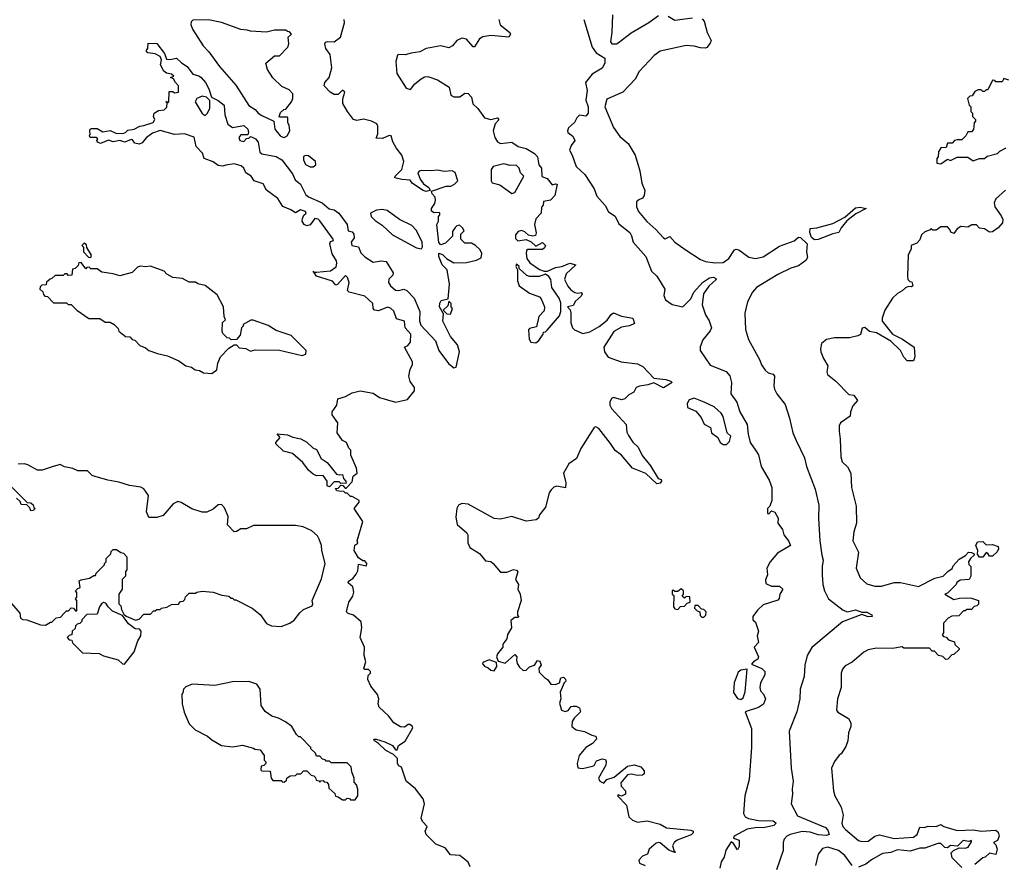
# Model space of a CAD drawing. Extents: x 2673034 to 2765626, y 830478 to 954748.
# Tile 25 of 126: x 2686645 to 2692748, y 883150 to 888384. Entities that reach past the tile are written whole.
import ezdxf

# ---------------------------------------------------------------- set-up
doc = ezdxf.new("R2010")
doc.units = 0

msp = doc.modelspace()

# ---------------------------------------------------------------- linework, layer by layer
at = {"layer": '0CON05XD'}
for points in [[(2690875, 888388.8), (2690887.5, 888375), (2690906.2, 888305), (2690930, 888255), (2690925, 888238), (2690905, 888212.5), (2690895, 888207.5), (2690865, 888208.8), (2690825, 888220), (2690775, 888223.3), (2690615, 888189.4), (2690576.8, 888163.2), (2690485, 888062.5), (2690460, 888015), (2690382.5, 887935), (2690285, 887892.5), (2690270.9, 887845), (2690325, 887716), (2690365, 887660), (2690416.8, 887616.8), (2690459.2, 887545), (2690487.9, 887447.9), (2690500.9, 887370.9), (2690519.2, 887325), (2690516, 887295), (2690505, 887277.5), (2690481.7, 887268.3), (2690467.5, 887255), (2690468.8, 887225), (2690480.8, 887195), (2690532.8, 887132.8), (2690587.1, 887085), (2690635, 887031.4), (2690645, 887026), (2690675, 887041.2), (2690705, 887006.2), (2690775.9, 886955.9), (2690865, 886898), (2690895, 886886), (2690955, 886876.7), (2691005, 886880), (2691041.2, 886905), (2691075, 886957.5), (2691085, 886962.5), (2691101.7, 886958.3)], [(2690318.8, 888415), (2690315.5, 888304.5), (2690306.2, 888246.2), (2690315, 888234.2), (2690344.3, 888234.3), (2690355, 888240), (2690435, 888302), (2690544.1, 888365.9), (2690605, 888411.2)], [(2690665, 888406.2), (2690705, 888381.2), (2690815, 888396.2)], [(2688285, 887653.3), (2688302.5, 887665), (2688320, 887695), (2688315, 887730), (2688306.7, 887745), (2688307.5, 887775), (2688305, 887780), (2688255, 887780), (2688252.5, 887785), (2688261.7, 887808.3), (2688281.7, 887828.3), (2688295, 887830), (2688330, 887875), (2688337.5, 887895), (2688337.5, 887925), (2688315, 887950), (2688270.7, 887970.7), (2688213.6, 888023.6), (2688180, 888075), (2688170, 888115), (2688225, 888160), (2688255, 888160), (2688307, 888213), (2688312.5, 888235), (2688310, 888275), (2688330, 888295), (2688318.3, 888308.3), (2688305, 888310), (2688295, 888320), (2688225, 888320), (2688175, 888307.5), (2688075, 888312.5), (2688055, 888320), (2688015, 888322.5), (2687895, 888366.7), (2687815, 888383.3), (2687718.3, 888381.7), (2687708.3, 888371.7), (2687706.7, 888355), (2687716.7, 888325), (2687781.2, 888221.2), (2687816.7, 888185), (2687883.8, 888095), (2687985, 887977.5), (2688065, 887852.5), (2688105, 887827.5), (2688124.1, 887804.1), (2688145, 887790), (2688220, 887755), (2688226.2, 887705), (2688260, 887665), (2688276.4, 887656.4), (2688285, 887653.3)], [(2689315, 886420), (2689266.7, 886515), (2689271.7, 886561.7), (2689247.5, 886605), (2689248.3, 886628.3), (2689257.5, 886645), (2689300, 886655), (2689310, 886745), (2689294, 886834), (2689264.4, 886865), (2689243.6, 886916.4), (2689243.6, 886936.4), (2689265, 886930), (2689290, 886905), (2689335, 886877.5), (2689415, 886880), (2689477, 886893), (2689505, 886907.5), (2689508.8, 886935), (2689498.3, 886958.3), (2689470, 886985), (2689445, 887000), (2689405, 887000), (2689380, 887025), (2689380, 887055), (2689400, 887075), (2689390, 887095), (2689371.7, 887111.7), (2689355, 887107.5), (2689343.6, 887096.4), (2689328.3, 887071.7), (2689328.3, 887041.7), (2689285, 887000), (2689255, 886990), (2689243, 887003), (2689230, 887115), (2689240, 887135), (2689240, 887165), (2689250, 887175), (2689250, 887185), (2689245, 887190), (2689215, 887187.5), (2689197.5, 887197.5), (2689196.7, 887215), (2689217.5, 887245), (2689222.5, 887265), (2689220, 887285), (2689202.5, 887305), (2689198.3, 887321.7), (2689288.3, 887351.7), (2689317, 887353), (2689340, 887365), (2689360, 887385), (2689345, 887437.5), (2689325, 887446.7), (2689275, 887443.3), (2689235, 887452.5), (2689195, 887446.7), (2689135, 887450), (2689120, 887445), (2689113.3, 887435), (2689126.2, 887395), (2689148, 887368), (2689180, 887345), (2689190, 887325), (2689165, 887320), (2689146.7, 887326.7), (2689080, 887370), (2689065, 887390), (2689013.9, 887393.9), (2688970, 887405), (2688972.5, 887415), (2689013.3, 887455), (2689026.2, 887505), (2689013.3, 887545), (2688979.3, 887589.3), (2688958.3, 887628.3), (2688947.5, 887665), (2688935, 887667.5), (2688893, 887647), (2688855, 887650), (2688864, 887676), (2688864.2, 887724.2), (2688858, 887738), (2688825.8, 887755.8), (2688775, 887768), (2688735, 887760), (2688715, 887766.2), (2688675.8, 887815), (2688648.8, 887865), (2688647, 887893), (2688660, 887935), (2688645, 887947.5), (2688618.8, 887921.2), (2688595, 887920.8), (2688570, 887935), (2688532.5, 887975), (2688536.7, 887995), (2688563.9, 888026.1), (2688580.6, 888085), (2688568.6, 888168.6), (2688543.1, 888205), (2688536, 888235), (2688541.2, 888245), (2688555, 888250), (2688593.3, 888246.7), (2688633.3, 888275), (2688658.8, 888365), (2688656.7, 888385)], [(2689613.9, 888386.1), (2689622.3, 888352.3), (2689683.3, 888305), (2689686.1, 888293.9), (2689677.5, 888275), (2689565, 888285.8), (2689515, 888278.8), (2689494, 888266), (2689465, 888216.7), (2689455, 888216.7), (2689415, 888263.8), (2689385, 888269.2), (2689354.2, 888255.8), (2689327, 888223), (2689305, 888210), (2689255, 888222.5), (2689165, 888206.2), (2689125, 888184), (2689072.3, 888177.7), (2689035, 888166.2), (2688995, 888168.8), (2688986.4, 888163.6), (2688976.2, 888125), (2688981.7, 888051.7), (2689039.5, 887959.5), (2689068.3, 887951.7), (2689094.1, 887985.9), (2689132.7, 888017.3), (2689155, 888030), (2689175, 888031.2), (2689235, 888011.2), (2689306.4, 887966.4), (2689316.4, 887916.4), (2689336, 887906)], [(2690141.2, 888385), (2690193.9, 888213.9), (2690218.7, 888178.7), (2690272.5, 888145), (2690272.5, 888115), (2690255, 888083.3), (2690194.1, 888045.9), (2690151.2, 887995), (2690162.5, 887945), (2690153.3, 887885), (2690169.2, 887845), (2690168.8, 887805), (2690155, 887786.7), (2690115, 887792.5), (2690097.5, 887775), (2690083, 887747), (2690047.5, 887715), (2690040, 887695), (2690042.5, 887685), (2690073, 887663), (2690086.7, 887635), (2690062.5, 887605), (2690052.5, 887575), (2690070, 887545), (2690093.8, 887475), (2690148.8, 887425), (2690205, 887336.7), (2690221.2, 887291.2), (2690273.1, 887233.1), (2690294.4, 887194.4), (2690335, 887166.7), (2690358.6, 887118.6), (2690426, 887065), (2690438, 887045), (2690446.7, 887005), (2690525.8, 886915.8), (2690561.2, 886825), (2690593.3, 886795), (2690620.7, 886750.7), (2690643.3, 886715), (2690636.7, 886675), (2690648.3, 886648.3), (2690688.3, 886618.3), (2690755, 886605.8), (2690805, 886654.4), (2690823.3, 886695), (2690877.1, 886755), (2690920, 886785), (2690945, 886788.5), (2690960.7, 886780.7), (2690962, 886775), (2690916.9, 886733.1), (2690883.2, 886685), (2690875, 886617.5), (2690896.1, 886556.1), (2690918.8, 886518.8), (2690932, 886475), (2690924.1, 886455.9), (2690879.3, 886400.7), (2690863.6, 886356.4), (2690863.3, 886335), (2690925, 886243.3), (2691023.9, 886203.9), (2691047.3, 886177.3), (2691057.5, 886135), (2691052.9, 886065), (2691089.2, 886015), (2691108.1, 885955), (2691154, 885875), (2691159.2, 885815), (2691173.3, 885765), (2691205, 885716.7), (2691225, 885687.5), (2691241.2, 885615), (2691291.2, 885531.2), (2691306, 885485), (2691306.2, 885403.8), (2691295, 885370), (2691280, 885355), (2691280, 885325), (2691288.3, 885321.7), (2691305, 885340), (2691325, 885332.5), (2691346.2, 885295), (2691344.1, 885264.1), (2691373.8, 885225), (2691382.3, 885192.3), (2691411.2, 885155), (2691422.5, 885125), (2691342.3, 885077.7), (2691297.5, 885025), (2691276.7, 884985), (2691280, 884945), (2691267, 884913), (2691270.7, 884890.7), (2691305, 884873.8), (2691355, 884873.3), (2691375.8, 884855.8), (2691356.7, 884823.3), (2691352, 884798), (2691343.6, 884786.4), (2691252.7, 884757.3), (2691217.5, 884725), (2691190, 884685), (2691190, 884665), (2691205, 884650), (2691223.3, 884595), (2691216.7, 884565), (2691223.3, 884525), (2691197.5, 884495), (2691223.3, 884435), (2691219.3, 884420.7), (2691192.5, 884405), (2691180, 884390), (2691245, 884364.2), (2691262.5, 884345), (2691264.2, 884325), (2691237.5, 884275), (2691232.5, 884245), (2691237.5, 884225), (2691255.3, 884205.3), (2691267.9, 884175), (2691255, 884142), (2691225, 884122.9), (2691142.5, 884095), (2691181.7, 883991.7), (2691181.2, 883875), (2691166.7, 883675), (2691138.8, 883575), (2691131.2, 883465), (2691141.2, 883445), (2691163.3, 883435), (2691225, 883421.5), (2691315, 883418.9), (2691334.3, 883405), (2691318.7, 883391.3), (2691255, 883375.4), (2691215, 883377.5), (2691155, 883368.5), (2691073.3, 883325), (2691070, 883315), (2691075, 883310), (2691105, 883300), (2691105, 883260), (2691095, 883240), (2691069.3, 883279.3), (2691055, 883290), (2691022.1, 883237.9), (2691012, 883195), (2690993.7, 883166.3), (2690984.2, 883125.8)], [(2689436.2, 883135), (2689424.2, 883164.2), (2689372.5, 883205), (2689315, 883208.5), (2689281.7, 883251.7), (2689225, 883275.8), (2689164.3, 883335), (2689158.8, 883355), (2689170, 883385), (2689142, 883415), (2689133, 883437), (2689154.2, 883525), (2689145.8, 883555), (2689097.8, 883617.8), (2689040, 883665), (2689011.7, 883751.7), (2688995, 883760), (2688986.7, 883775), (2688986.4, 883806.4), (2688961.2, 883831.2), (2688915, 883856), (2688869.4, 883899.4), (2688843.3, 883915), (2688840, 883925), (2688853.6, 883926.4), (2688908.8, 883908.8), (2688955.8, 883885.8), (2688975, 883860), (2688985, 883860), (2688993.6, 883886.4), (2689035, 883913.3), (2689082.5, 883995), (2689080, 884005), (2689063, 884017), (2689053, 884017), (2689029.3, 884000.7), (2689005, 884001.2), (2688965, 884027.5), (2688930.8, 884070.8), (2688873.8, 884125), (2688866.2, 884145), (2688870, 884175), (2688862.5, 884202.5), (2688822, 884255), (2688802.5, 884295), (2688805, 884320), (2688820, 884335), (2688820, 884345), (2688807, 884357), (2688785, 884357.5), (2688777.5, 884365), (2688790.8, 884405), (2688781.1, 884445), (2688782.2, 884495), (2688755.6, 884555), (2688765.7, 884615), (2688762, 884652), (2688715, 884694.2), (2688680, 884705), (2688670.8, 884715), (2688684.5, 884775), (2688708.9, 884811.1), (2688716.4, 884836.4), (2688709.2, 884869.2), (2688680, 884895), (2688683.8, 884905), (2688709.7, 884920.3), (2688731.4, 884948.6), (2688741.2, 884968.8), (2688745, 885010), (2688795, 885000), (2688797.5, 885015), (2688785, 885030), (2688771.7, 885031.7), (2688745, 885050), (2688718, 885095), (2688722.3, 885127.7), (2688740, 885140), (2688737.5, 885155), (2688772.5, 885275), (2688718, 885355), (2688750, 885395), (2688750, 885405), (2688705, 885430), (2688695, 885430), (2688675, 885450), (2688665, 885450), (2688655, 885460), (2688625, 885462.5), (2688610, 885465), (2688601.7, 885478.3), (2688618.3, 885481.7), (2688635, 885500), (2688648.3, 885498.3), (2688661.7, 885481.7), (2688668.3, 885481.7), (2688705, 885520), (2688711.2, 885555), (2688736.7, 885575), (2688732, 885605), (2688696.7, 885685), (2688697, 885717), (2688685, 885730), (2688670, 885765), (2688645, 885776.7), (2688613.6, 885825), (2688616.4, 885886.4), (2688581.2, 885935), (2688581.2, 885955), (2688611.2, 885995), (2688616.7, 886035), (2688665, 886048.8), (2688705, 886071.2), (2688755, 886083.3), (2688835, 886069.2), (2688875, 886042.5), (2688975, 886013.3), (2689049.1, 886030.9), (2689092.5, 886085), (2689091.2, 886105), (2689065, 886141.2), (2689056.2, 886175), (2689065, 886217.5), (2689079.2, 886245), (2689079.2, 886265), (2689030, 886355), (2689050, 886365), (2689066.7, 886385), (2689068.8, 886435), (2689033.3, 886475), (2689030, 886515), (2688980.7, 886530.7), (2688965, 886577.5), (2688942.5, 886597.5), (2688925, 886602), (2688869.3, 886580.7), (2688845, 886583.3), (2688836.2, 886595), (2688833.3, 886625), (2688785, 886670), (2688687.5, 886695), (2688677.5, 886705), (2688687.5, 886755), (2688677, 886787), (2688665, 886800), (2688615, 886742.5), (2688605, 886740), (2688583.8, 886763.8), (2688483.8, 886795), (2688463.8, 886826.2), (2688470, 886820), (2688485, 886820), (2688571.7, 886828.3), (2688606.4, 886853.6), (2688611.2, 886875), (2688609.5, 886889.5), (2688582.4, 886932.4), (2688566.7, 886995), (2688571.2, 887008.8), (2688590, 887015), (2688587.5, 887025), (2688505, 887137.5), (2688495, 887147.5), (2688475, 887152.5), (2688445, 887112.5), (2688425, 887107.5), (2688407.5, 887115), (2688396.7, 887135), (2688397, 887153), (2688406.4, 887173.6), (2688420, 887185), (2688416.1, 887196.1), (2688385, 887206.7), (2688355, 887187.5), (2688326, 887206), (2688275, 887226.2), (2688245.9, 887275.9), (2688175, 887327.5), (2688155, 887367.5), (2688097.5, 887385), (2688080, 887415), (2688046.1, 887436.1), (2688033.6, 887463.6), (2688018.3, 887478.3), (2687975, 887490), (2687922.5, 887482.5), (2687905, 887476.7), (2687875, 887480), (2687843.6, 887503.6), (2687787.5, 887525), (2687777.3, 887557.3), (2687738.3, 887598.3), (2687726.1, 887656.1), (2687666.4, 887676.4), (2687605, 887672), (2687515, 887697.5), (2687469.1, 887680.9), (2687428.1, 887651.9), (2687405, 887620.8), (2687385, 887611.9), (2687359.2, 887619.2), (2687345, 887640), (2687335, 887642.5), (2687295.8, 887624.2), (2687265, 887636), (2687225, 887627.5), (2687195, 887637.5), (2687145, 887616.7), (2687126.7, 887625), (2687123.6, 887636.4), (2687130, 887645), (2687120, 887655), (2687082.5, 887655), (2687077.5, 887665), (2687082.5, 887675), (2687080, 887695), (2687082.5, 887705), (2687090.9, 887709.1), (2687125, 887710), (2687159.3, 887689.3), (2687205, 887698), (2687240.8, 887680.8), (2687285, 887678.1), (2687301.2, 887685), (2687315, 887700), (2687355, 887706.7), (2687390, 887725), (2687415, 887727.5), (2687472.3, 887747.7), (2687483.3, 887765), (2687473.8, 887785), (2687477.5, 887805), (2687505, 887821.2), (2687540, 887825), (2687557, 887843), (2687560, 887870), (2687550, 887875), (2687555, 887880), (2687560, 887870), (2687570, 887875), (2687571.7, 887938.3), (2687595, 887940), (2687605, 887930), (2687630, 887935), (2687630, 887975), (2687610, 887995), (2687598.3, 888018.3), (2687580, 888025), (2687600, 888035), (2687586.7, 888046.7), (2687555, 888052.5), (2687537.5, 888065), (2687517.5, 888105), (2687523.3, 888135), (2687516.4, 888156.4), (2687485, 888173.3), (2687438.3, 888178.3), (2687430, 888185), (2687430, 888195), (2687440, 888205), (2687441.7, 888238.3), (2687495, 888237.5), (2687542.5, 888175), (2687555, 888140), (2687575, 888137.5), (2687617.5, 888145), (2687647, 888117), (2687683.3, 888095), (2687717.5, 888047.5), (2687755.4, 888035.4), (2687768.8, 888025), (2687796.7, 887995), (2687817.5, 887955), (2687833.3, 887903.3), (2687875, 887883.8), (2687912.5, 887855), (2687917.5, 887795), (2687936.1, 887736.1), (2687965, 887716.7), (2688035, 887727.8), (2688058.6, 887705), (2688062.5, 887685), (2688058.3, 887671.7), (2688015, 887670), (2688002.5, 887655), (2688010, 887635), (2688035, 887630), (2688051.7, 887648.3), (2688065, 887650), (2688075, 887660), (2688085, 887656.7), (2688106.2, 887645), (2688123.8, 887625), (2688134, 887564), (2688145, 887552.5), (2688235, 887535.7), (2688268.8, 887515), (2688335, 887430), (2688351.7, 887391.7), (2688386.2, 887365), (2688419.3, 887299.3), (2688435, 887286.7), (2688519.7, 887249.7), (2688563, 887213), (2688595, 887205.7), (2688622.9, 887185), (2688673.8, 887115), (2688680, 887075), (2688705, 887068.8), (2688716.9, 887055), (2688718.3, 887031.7), (2688698.8, 887005), (2688703.3, 886985), (2688745, 886976.2), (2688759.4, 886939.4), (2688784.5, 886914.5), (2688835, 886881.2), (2688885, 886890), (2688915.8, 886885), (2688960, 886815), (2688958.3, 886801.7), (2688933, 886777), (2688930, 886755), (2688943.8, 886735), (2688975, 886708.8), (2688995, 886706), (2689025, 886714.2), (2689045, 886705.8), (2689089.1, 886659.1), (2689124.2, 886575), (2689122.3, 886517.7), (2689131.1, 886491.1), (2689222, 886395), (2689242, 886335), (2689303, 886253), (2689335, 886226.7), (2689350, 886230), (2689371.2, 886325), (2689358.3, 886368.3), (2689315, 886420)], [(2692775, 888010), (2692745, 888020), (2692735, 888000), (2692695, 888000), (2692688.3, 888008.3), (2692675, 888010), (2692645, 887950), (2692635, 887950), (2692625, 887940), (2692615, 887940), (2692605, 887950), (2692585, 887950), (2692565, 887940), (2692548.3, 887911.7), (2692535, 887910), (2692520, 887895), (2692530, 887855), (2692540, 887845), (2692540, 887815), (2692550, 887805), (2692550, 887785), (2692570, 887765), (2692570, 887755), (2692560, 887745), (2692557, 887703), (2692545, 887690), (2692521.7, 887688.3), (2692510, 887665), (2692485, 887640), (2692455, 887640), (2692440, 887635), (2692425, 887620), (2692395, 887620), (2692388.3, 887591.7), (2692355, 887590), (2692340, 887565), (2692337.5, 887535), (2692330, 887525), (2692330, 887495), (2692355, 887490), (2692395, 887520), (2692415, 887512.5), (2692455, 887532.5), (2692521.7, 887531.7), (2692555, 887510), (2692595, 887523.3), (2692625, 887523.8), (2692642.3, 887537.7), (2692705, 887554), (2692720, 887570), (2692760.3, 887589.7)], [(2687795, 887790), (2687810, 887805), (2687822.5, 887835), (2687823, 887883), (2687803.6, 887903.6), (2687775, 887910), (2687742.5, 887895), (2687733.3, 887875), (2687775, 887802.5), (2687795, 887790)], [(2689336, 887906), (2689374.1, 887905.9), (2689405, 887928), (2689425, 887927.5), (2689446, 887905), (2689452.9, 887862.9), (2689483.9, 887833.9), (2689526.7, 887776.7), (2689565, 887766), (2689607.5, 887775), (2689615.8, 887764.2), (2689592, 887738), (2689580, 887695), (2689590.8, 887655), (2689607.3, 887627.3), (2689626.1, 887616.1), (2689695, 887625.7), (2689735, 887598), (2689785, 887586.2), (2689835, 887555.7), (2689854.2, 887535), (2689862, 887485), (2689880, 887465), (2689881.7, 887411.7), (2689915, 887400), (2689945, 887360), (2689965, 887367.5), (2689976.7, 887365), (2689962.5, 887295), (2689935, 887266.7), (2689891.7, 887258.3), (2689890, 887235), (2689878.3, 887221.7), (2689877.5, 887185), (2689845, 887150), (2689836.7, 887115), (2689847, 887063), (2689843, 887047), (2689825, 887043.3), (2689798.3, 887048.3), (2689775, 887070), (2689755, 887077.5), (2689735, 887072.5), (2689718.3, 887051.7), (2689718.3, 887028.3), (2689733, 887013), (2689785, 887022.5), (2689815, 887007.5), (2689845, 886980), (2689885, 887002.5), (2689903.3, 886985), (2689898.8, 886971.2), (2689885, 886960), (2689795, 886960), (2689786.2, 886953.8), (2689783.8, 886935), (2689788, 886905), (2689807.3, 886877.3), (2689866.9, 886836.9), (2689895, 886826.2), (2689916.4, 886826.4), (2689965, 886848.6), (2690004.3, 886855.7), (2690054.5, 886875.5), (2690092.5, 886865), (2690031.3, 886808.7), (2690022.5, 886775), (2690042.5, 886732.5), (2690060.4, 886710.4), (2690085, 886694), (2690105, 886689.2), (2690125, 886693.3), (2690131.2, 886685), (2690125, 886670), (2690089.5, 886640.5), (2690075, 886612.5), (2690040, 886605), (2690056.7, 886586.7), (2690062, 886565), (2690060.6, 886505), (2690070.8, 886475), (2690083.2, 886463.2), (2690135, 886439.2), (2690179.5, 886450.5), (2690236.1, 886483.9), (2690286.8, 886523.2), (2690311.7, 886558.3), (2690325, 886566.7), (2690375, 886546.2), (2690446, 886535), (2690455, 886502.5), (2690425, 886488), (2690375, 886478.6), (2690328.1, 886451.9), (2690265.7, 886355), (2690269.2, 886325), (2690293.3, 886293.3), (2690373.2, 886263.2), (2690475, 886251.4), (2690506.7, 886235), (2690575, 886162.5), (2690650, 886155), (2690680, 886145), (2690690, 886135), (2690635, 886102.5), (2690575, 886133.3), (2690539.1, 886120.9), (2690485.8, 886114.2), (2690466.1, 886103.9), (2690451.2, 886075), (2690421.4, 886058.6), (2690395, 886033.8), (2690375, 886027.5), (2690325, 886042.5), (2690313.6, 886036.4), (2690302.5, 886015), (2690303.3, 885995), (2690313.9, 885973.9), (2690403.3, 885875), (2690408.3, 885828.3), (2690417.8, 885807.8), (2690445.6, 885765.6), (2690478.8, 885735), (2690504.2, 885684.2), (2690555, 885618.8), (2690601.7, 885541.7), (2690620, 885535), (2690622.5, 885525), (2690615, 885512.5), (2690595, 885507.5), (2690525, 885572.5), (2690444, 885605), (2690375.5, 885685.5), (2690335, 885714.4), (2690307.7, 885757.7), (2690235, 885850), (2690215, 885860.8), (2690205, 885856.2), (2690122.2, 885727.8), (2690096.4, 885665), (2690049.1, 885630.9), (2690015.8, 885575), (2690030.6, 885515), (2690027.3, 885482.7), (2689975, 885493.1), (2689955, 885487.5), (2689938.2, 885471.8), (2689927.4, 885452.6), (2689905, 885364.2), (2689866, 885315), (2689860, 885295), (2689845.9, 885284.1), (2689785, 885276), (2689695, 885306.2), (2689625, 885288.8), (2689585, 885292.5), (2689425, 885382), (2689385, 885386.2), (2689364.2, 885375.8), (2689353.9, 885356.1), (2689348.3, 885301.7), (2689356.9, 885256.9), (2689416.2, 885205), (2689421.7, 885191.7), (2689422.3, 885142.3), (2689434.4, 885114.4), (2689495, 885076.2), (2689531.2, 885031.2), (2689565, 885026), (2689580, 885015), (2689625, 884961.2), (2689665, 884960), (2689705, 884976.2), (2689723.6, 884973.6), (2689733, 884963), (2689717.5, 884915), (2689736.7, 884885), (2689733.3, 884855), (2689746.7, 884825), (2689753.3, 884785), (2689730, 884715), (2689730, 884695), (2689737.5, 884685), (2689735, 884680), (2689715, 884680), (2689688.3, 884661.7), (2689693.3, 884615), (2689668.8, 884575), (2689663.6, 884546.4), (2689640, 884515), (2689640, 884495), (2689606.2, 884453.8), (2689601.2, 884435), (2689610, 884410), (2689655, 884397.5), (2689715, 884450), (2689726.7, 884436.7), (2689723.3, 884415), (2689728.8, 884395), (2689741.9, 884371.9), (2689765, 884350.8), (2689785, 884352.5), (2689805.9, 884374.1), (2689836.1, 884383.9), (2689855, 884412.5), (2689869.3, 884409.3), (2689877.5, 884385), (2689863.3, 884365), (2689865, 884340), (2689897, 884307), (2689916.4, 884296.4), (2689936.4, 884266.4), (2689965, 884263.8), (2689990, 884275), (2690000, 884305), (2690015, 884310), (2690028.3, 884298.3), (2690030, 884285), (2690020, 884275), (2689994.1, 884215.9), (2690000, 884175), (2689991.7, 884148.3), (2690003.8, 884105), (2690025, 884096.7), (2690045, 884103.3), (2690062.5, 884127.5), (2690075, 884130), (2690095, 884130), (2690115, 884120), (2690120, 884095), (2690081.2, 884055), (2690070, 884035), (2690067.5, 884005), (2690095, 883983.8), (2690145, 883973.3), (2690190.3, 883950.3), (2690215, 883943.3), (2690220, 883925), (2690195, 883898), (2690155, 883873.3), (2690113.3, 883825), (2690100, 883775), (2690105, 883747.5), (2690133.3, 883743.3), (2690195, 883757.5), (2690206.7, 883763.3), (2690219.3, 883790.7), (2690255, 883803.8), (2690275, 883800), (2690280.8, 883785), (2690278, 883765), (2690232, 883685), (2690240, 883665), (2690266.2, 883653.8), (2690283.9, 883676.1), (2690328.8, 883691.2), (2690412.3, 883757.7), (2690455, 883766), (2690495, 883753.3), (2690515, 883730), (2690515, 883710), (2690505, 883703.3), (2690475, 883700), (2690435, 883709.2), (2690413.3, 883705), (2690370, 883655), (2690373.3, 883635), (2690400, 883605), (2690400, 883585), (2690375, 883572.5), (2690355, 883580), (2690350, 883575), (2690405.9, 883515.9), (2690421.2, 883445), (2690443, 883423), (2690475, 883410.8), (2690535, 883420), (2690615, 883399.2), (2690655, 883375.6), (2690805, 883362.5), (2690820, 883355), (2690820, 883345), (2690806.7, 883333.3), (2690720.5, 883299.5), (2690701.2, 883285), (2690692, 883265), (2690701.7, 883231.7), (2690710, 883225), (2690705, 883222.5), (2690668, 883238), (2690615, 883282.5), (2690605, 883286.2), (2690589.3, 883280.7), (2690547.5, 883245), (2690536.4, 883213.6), (2690505, 883200), (2690482.5, 883175), (2690487.5, 883157.5), (2690522.3, 883142.3)], [(2688445, 887472), (2688465, 887473.3), (2688480, 887485), (2688477.5, 887505), (2688435, 887540), (2688417, 887543), (2688403.6, 887536.4), (2688403.3, 887515), (2688416.1, 887486.1), (2688445, 887472)], [(2689695, 887307.5), (2689715, 887312.5), (2689770, 887415), (2689750, 887435), (2689740, 887465), (2689721.7, 887481.7), (2689685, 887480), (2689645, 887490), (2689580, 887475), (2689567.5, 887455), (2689567.5, 887385), (2689573.3, 887373.3), (2689620.7, 887360.7), (2689695, 887307.5)], [(2692755, 887327.5), (2692696, 887275), (2692685, 887250), (2692688.8, 887225), (2692728.7, 887168.7), (2692738.8, 887145), (2692736.2, 887125), (2692710, 887095)], [(2689135, 886963.3), (2689142.5, 886977.5), (2689139.1, 887005), (2689105, 887077.1), (2689075, 887107.8), (2689000, 887145), (2688921.7, 887201.7), (2688892.4, 887207.6), (2688855.6, 887204.4), (2688818.8, 887185), (2688823.8, 887165), (2688849.1, 887139.1), (2688891.7, 887111.7), (2688955, 887052), (2689105, 886970.8), (2689135, 886963.3)], [(2691570.5, 887020.5), (2691553.5, 887033.5), (2691541.8, 887065), (2691545, 887090), (2691585, 887093.5), (2691685, 887120.8), (2691759.2, 887160.8), (2691825, 887217.5), (2691855, 887221.9), (2691892.5, 887215), (2691828.1, 887181.9), (2691772.2, 887137.8), (2691737.1, 887095), (2691722.5, 887065), (2691685, 887057.5), (2691595, 887021.8), (2691570.5, 887020.5)], [(2692710, 887095), (2692675, 887070), (2692657, 887067), (2692625, 887087.5), (2692595, 887092.5), (2692575, 887112.5), (2692547.5, 887112.5), (2692521.7, 887098.3), (2692478.3, 887101.7), (2692455, 887087.5), (2692435, 887060), (2692417, 887067), (2692410, 887085), (2692395, 887100), (2692355, 887100), (2692325, 887080), (2692305, 887080), (2692295, 887090), (2692288.3, 887081.7), (2692255, 887070), (2692235, 887050), (2692225, 887020), (2692205, 887000), (2692170, 886985), (2692170, 886965), (2692151.2, 886925), (2692147.5, 886795), (2692150, 886775), (2692161.7, 886761.7), (2692175, 886760), (2692180, 886735), (2692171.7, 886728.3), (2692155, 886730), (2692135, 886722.5), (2692115, 886703.3), (2692085, 886687.5), (2692055, 886657.5), (2692007.5, 886585), (2691990, 886535), (2691990, 886515), (2692055.8, 886435.8), (2692117.5, 886405), (2692190, 886355), (2692192.5, 886295), (2692185, 886270), (2692145, 886271.2), (2692125, 886293.3), (2692104.3, 886334.3), (2692045, 886392), (2691955, 886443.8), (2691911.7, 886451.7), (2691883.3, 886476.7), (2691867.5, 886472.5), (2691856.2, 886433.8), (2691840, 886425), (2691787.7, 886412.3), (2691695, 886413.3), (2691645, 886403.3), (2691615, 886377.5), (2691608.8, 886345), (2691610, 886325), (2691626.2, 886285), (2691655, 886240), (2691648.3, 886201.7), (2691652, 886185), (2691703.6, 886143.6), (2691785, 886062.5), (2691815, 886057.5), (2691837.5, 886025), (2691808.3, 885991.7), (2691794.4, 885955), (2691792.5, 885927.5), (2691732.5, 885885), (2691723.6, 885866.4), (2691723.3, 885835), (2691731.2, 885785), (2691733.8, 885675), (2691743.3, 885645), (2691775, 885612.5), (2691796.7, 885575), (2691801.2, 885485), (2691829.5, 885369.5), (2691831.2, 885265), (2691815, 885210), (2691808.8, 885155), (2691843.3, 885085), (2691830, 884985), (2691853.8, 884925), (2691895, 884888.8), (2691945, 884873.8), (2691985.9, 884874.1), (2692065, 884896.7), (2692105, 884897.5), (2692215, 884872.5), (2692316.9, 884923.1), (2692368, 884935), (2692398.8, 884965), (2692425, 884983.3), (2692430.9, 884999.1), (2692468.6, 885041.4), (2692506.9, 885063.1), (2692525, 885083.8), (2692545, 885083.3), (2692560, 885075), (2692560.8, 885065), (2692537.5, 885045), (2692526.7, 885025), (2692528.3, 885008.3), (2692540, 884995), (2692540, 884935), (2692530, 884915), (2692475, 884910), (2692453.6, 884896.4), (2692450, 884885), (2692395, 884830), (2692380, 884825), (2692435, 884791.2), (2692470.5, 884799.5), (2692515, 884800.8), (2692545, 884798.8), (2692587.5, 884785), (2692588.3, 884761.7), (2692578.3, 884751.7), (2692561.7, 884748.3), (2692545, 884730), (2692515, 884730), (2692505, 884720), (2692495, 884720), (2692465, 884690), (2692423, 884687), (2692400, 884675), (2692370, 884645), (2692370, 884585), (2692361.7, 884571.7), (2692371.7, 884561.7), (2692388.3, 884558.3), (2692401.7, 884541.7), (2692438.3, 884528.3), (2692441.7, 884511.7), (2692468.3, 884488.3), (2692468.3, 884481.7), (2692435, 884450), (2692421.7, 884448.3), (2692398.3, 884421.7), (2692385, 884420), (2692367, 884437), (2692340, 884445), (2692315, 884470), (2692301.7, 884471.7), (2692285, 884490), (2692125, 884490), (2692115, 884497.5), (2692055, 884487.5), (2691955, 884490), (2691905, 884478.8), (2691877.5, 884465), (2691805, 884402.5), (2691760.7, 884379.3), (2691745, 884360), (2691737.5, 884335), (2691736.2, 884245), (2691713.8, 884175), (2691707.5, 884105), (2691715, 884092.5), (2691783, 884053), (2691797, 884027), (2691797.5, 884005), (2691782.5, 883965), (2691777.5, 883915), (2691765, 883880), (2691736.7, 883835), (2691724.2, 883825.8), (2691695, 883787.5), (2691676.7, 883745), (2691690, 883605), (2691697.5, 883575), (2691736.2, 883505), (2691748.8, 883455), (2691740, 883405), (2691746, 883385), (2691762.5, 883365), (2691845, 883297.8), (2691865, 883291.2), (2691905, 883292.7), (2691945, 883324.4), (2691975, 883331.9), (2692065, 883310), (2692185, 883318.6), (2692206.7, 883335), (2692225, 883380), (2692251.7, 883378.3), (2692275, 883387.5), (2692325, 883383.8), (2692355, 883397.5), (2692372.5, 883385), (2692455, 883358.8), (2692555, 883364.2), (2692604.6, 883354.6), (2692695, 883362), (2692709.1, 883349.1), (2692715.6, 883325), (2692705, 883297.5), (2692680, 883285), (2692695, 883270), (2692703.3, 883245), (2692695, 883210), (2692655, 883220), (2692630, 883195), (2692615, 883190), (2692565, 883150)], [(2687085, 886910), (2687090, 886925), (2687061.7, 886971.7), (2687058.3, 886988.3), (2687045, 887000), (2687030, 886985), (2687040, 886975), (2687040, 886945), (2687071.7, 886911.7), (2687085, 886910)], [(2691101.7, 886958.3), (2691165, 886912), (2691205, 886903.8), (2691253.3, 886915), (2691355, 886981.2), (2691445, 887013.8), (2691472.9, 887037.1), (2691485, 887034), (2691525.4, 886995.4), (2691521.4, 886945), (2691528.8, 886911.2), (2691517.7, 886892.3), (2691471.9, 886858.1), (2691424, 886845), (2691343.8, 886805), (2691212, 886725), (2691186.7, 886695), (2691156.2, 886635), (2691140, 886565), (2691144.3, 886465), (2691162.7, 886402.7), (2691232.5, 886275), (2691242.5, 886245), (2691265, 886212.5), (2691285, 886196.7), (2691315, 886187.5), (2691322.5, 886175), (2691318.8, 886115), (2691323.8, 886095), (2691338.8, 886065), (2691388.8, 885998.8), (2691416, 885915), (2691436.2, 885825), (2691457.3, 885777.3), (2691508.8, 885668.8), (2691522, 885615), (2691575.8, 885475.8), (2691598.8, 885375), (2691596.2, 885295), (2691604.2, 885155), (2691615.8, 885065), (2691626, 885035), (2691618, 884995), (2691619.2, 884945), (2691623.8, 884885), (2691634.1, 884844.1), (2691657.5, 884795), (2691750, 884725), (2691775, 884714.4), (2691825, 884726.9), (2691865, 884712.5), (2691895, 884712.5), (2691926.4, 884696.4), (2691928.8, 884685), (2691905, 884684.6), (2691865, 884697.5), (2691745, 884652), (2691555, 884493.3), (2691525.9, 884444.1), (2691512, 884385), (2691508, 884315), (2691482, 884235), (2691481.2, 884175), (2691461.2, 884095), (2691414, 883975), (2691426.7, 883745), (2691438.8, 883665), (2691432, 883615), (2691436, 883585), (2691426.2, 883525), (2691465, 883451.2), (2691639, 883379), (2691655, 883362.5), (2691661.9, 883335), (2691645, 883329.1), (2691595, 883333), (2691545, 883350.3), (2691495, 883353.1), (2691420, 883335), (2691400, 883325), (2691383.3, 883305), (2691376.7, 883285), (2691376.2, 883235), (2691336.2, 883115)], [(2687835, 886192.5), (2687867.5, 886215), (2687873.6, 886256.4), (2687890, 886295), (2687941.7, 886348.3), (2687975, 886370), (2687988.3, 886368.3), (2688005, 886350), (2688047, 886347), (2688075, 886330), (2688105, 886337.5), (2688255, 886336.7), (2688395, 886302.5), (2688418.3, 886311.7), (2688420, 886335), (2688327, 886427), (2688235, 886457.5), (2688185, 886490), (2688091.7, 886521.7), (2688078.3, 886521.7), (2688030, 886495), (2688030, 886485), (2688020, 886475), (2688011.7, 886428.3), (2687988.3, 886401.7), (2687955, 886400), (2687945, 886410), (2687931.7, 886411.7), (2687905, 886440), (2687900, 886455), (2687903, 886507), (2687920, 886525), (2687912.5, 886545), (2687907.5, 886605), (2687869.3, 886679.3), (2687795, 886737.5), (2687748.3, 886748.3), (2687735, 886757.5), (2687695, 886757.5), (2687655, 886780), (2687595, 886787.5), (2687557, 886807), (2687540, 886825), (2687455, 886857.5), (2687425, 886852.5), (2687393, 886857), (2687375, 886850), (2687341.7, 886818.3), (2687265, 886797.5), (2687225, 886810), (2687155, 886820), (2687125, 886840), (2687085, 886840), (2687075, 886850), (2687061.7, 886848.3), (2687055, 886840), (2687025, 886880), (2687011.7, 886878.3), (2687008.3, 886861.7), (2686988.3, 886841.7), (2686971.7, 886838.3), (2686968.3, 886801.7), (2686945, 886800), (2686938.3, 886808.3), (2686925, 886810), (2686915, 886800), (2686865, 886800), (2686845, 886780), (2686833, 886777), (2686811.7, 886758.3), (2686808.3, 886741.7), (2686781.7, 886738.3), (2686771.7, 886728.3), (2686770, 886715), (2686788.3, 886698.3), (2686791.7, 886681.7), (2686801.7, 886671.7), (2686818.3, 886668.3), (2686855, 886630), (2686935, 886630), (2686945, 886620), (2686965, 886620), (2687000, 886585), (2687073, 886533), (2687141.7, 886531.7), (2687175, 886510), (2687205, 886510), (2687230, 886495), (2687255, 886470), (2687260, 886455), (2687301.7, 886421.7), (2687328.3, 886418.3), (2687341.7, 886401.7), (2687358.3, 886398.3), (2687390, 886365), (2687425, 886351.2), (2687446.2, 886335), (2687500, 886315), (2687561.9, 886301.9), (2687631.2, 886271.2), (2687675, 886239.4), (2687709.9, 886229.9), (2687732.5, 886215), (2687759.6, 886209.6), (2687785, 886196), (2687835, 886192.5)], [(2689845, 886382.5), (2689863, 886397), (2689890, 886435), (2689891.7, 886448.3), (2689905, 886450), (2689915, 886460), (2689990.7, 886549.3), (2690000, 886575), (2689999.3, 886629.3), (2689988.3, 886658.3), (2689943.3, 886725), (2689937.5, 886775), (2689925, 886792.5), (2689905, 886807.5), (2689865, 886792.5), (2689805, 886792.5), (2689788.3, 886798.3), (2689741.7, 886841.7), (2689740, 886855), (2689725, 886870), (2689720, 886855), (2689730, 886835), (2689730, 886765), (2689740, 886735), (2689805, 886690), (2689866.4, 886666.4), (2689877.5, 886655), (2689897.5, 886605), (2689895, 886580), (2689863.3, 886545), (2689848.3, 886481.7), (2689805, 886470), (2689798.3, 886461.7), (2689802.5, 886405), (2689812.5, 886385), (2689845, 886382.5)], [(2689315, 886560), (2689327.5, 886595), (2689320, 886605), (2689320, 886625), (2689305, 886640), (2689298.3, 886611.7), (2689270, 886585), (2689291.7, 886561.7), (2689315, 886560)], [(2691025, 885752.5), (2691045, 885770), (2691053, 885803), (2691030, 885825), (2691006, 885925), (2690993.8, 885945), (2690948.8, 885985), (2690886.7, 886015), (2690825, 886038), (2690795, 886028.8), (2690782.5, 886005), (2690785, 885980), (2690835, 885957.5), (2690868.3, 885918.3), (2690888.3, 885878.3), (2690926.1, 885856.1), (2690933.9, 885823.9), (2690972.5, 885795), (2690987.5, 885765), (2691005, 885752.5), (2691025, 885752.5)], [(2688565, 885490), (2688550, 885495), (2688550, 885525), (2688525, 885560), (2688485, 885556.7), (2688465, 885568), (2688435, 885592.9), (2688400.8, 885640.8), (2688335.5, 885695.5), (2688280.3, 885710.3), (2688232.5, 885755), (2688232.5, 885765), (2688260, 885795), (2688241.7, 885818.3), (2688305, 885812), (2688337.5, 885797.5), (2688386.6, 885786.6), (2688425, 885767.1), (2688461.2, 885731.2), (2688485, 885721.2), (2688514.2, 885664.2), (2688550.9, 885640.9), (2688608.8, 885568.8), (2688625, 885563.3), (2688645, 885566.7), (2688651.2, 885541.2), (2688667.5, 885525), (2688668.3, 885511.7), (2688635, 885510), (2688625, 885520), (2688595, 885520), (2688565, 885490)], [(2688457.5, 884785), (2688515, 884920), (2688537.5, 885015), (2688516.7, 885095), (2688516.2, 885125), (2688501.2, 885165), (2688490, 885185), (2688455, 885216.2), (2688402.3, 885242.3), (2688355, 885250), (2688095, 885250), (2688051.7, 885228.3), (2688015, 885230), (2687988.3, 885211.7), (2687975, 885210), (2687933, 885253), (2687937.5, 885305), (2687915, 885360), (2687895, 885380), (2687875, 885377.5), (2687845, 885350), (2687805, 885332.5), (2687775, 885333.3), (2687712.3, 885352.3), (2687645, 885392.5), (2687625, 885397.5), (2687597, 885383), (2687535, 885312.5), (2687495, 885300), (2687445, 885300), (2687430, 885335), (2687442.5, 885435), (2687415, 885477.5), (2687396.4, 885486.4), (2687325, 885497.5), (2687259.3, 885519.3), (2687190.7, 885530.7), (2687113, 885553), (2687095, 885560), (2687065, 885587.5), (2687005, 885587.5), (2686975, 885602.5), (2686923, 885613), (2686895, 885627.5), (2686847, 885613), (2686785, 885592.5), (2686755, 885592.5), (2686695, 885626.7), (2686675, 885632.5), (2686635, 885630)], [(2686591.7, 885491.7), (2686691.7, 885391.7), (2686715, 885390), (2686728.3, 885378.3), (2686731.7, 885361.7), (2686740, 885355), (2686728.3, 885341.7), (2686715, 885340), (2686708.3, 885358.3), (2686688.3, 885378.3), (2686655, 885380), (2686648.3, 885398.3), (2686625, 885420)], [(2686581.7, 884781.7), (2686646.1, 884706.1), (2686650, 884675), (2686665, 884667.5), (2686690, 884665), (2686773.6, 884633.6), (2686805, 884632.5), (2686835, 884650), (2686845, 884650), (2686871.7, 884678.3), (2686898.3, 884681.7), (2686921.7, 884708.3), (2686935, 884720), (2686948.3, 884721.7), (2686965, 884740), (2686978.3, 884738.3), (2686991.7, 884721.7), (2686998.3, 884721.7), (2687000, 884785), (2686990, 884795), (2687000, 884805), (2687000, 884835), (2686990, 884845), (2687005, 884860), (2687020, 884865), (2687013.9, 884906.1), (2687025, 884913.3), (2687077, 884923), (2687105, 884940), (2687115, 884940), (2687120, 884955), (2687170, 885005), (2687170, 885015), (2687180, 885025), (2687180, 885045), (2687210, 885075), (2687211.7, 885088.3), (2687225, 885100), (2687245, 885100), (2687271.7, 885081.7), (2687288.3, 885078.3), (2687310, 885055), (2687310, 884975), (2687300, 884965), (2687300, 884935), (2687280, 884915), (2687280, 884855), (2687260, 884825), (2687260, 884765), (2687271.7, 884751.7), (2687275, 884730), (2687290, 884700), (2687305, 884687.5), (2687363, 884663), (2687385, 884670), (2687415, 884700), (2687455, 884700), (2687475, 884720), (2687485, 884720), (2687495, 884730), (2687515, 884730), (2687523, 884737), (2687557, 884743), (2687585, 884760), (2687628.3, 884761.7), (2687641.7, 884778.3), (2687658.3, 884781.7), (2687668.3, 884791.7), (2687671.7, 884808.3), (2687695, 884830), (2687735, 884830), (2687743, 884837), (2687775, 884842.5), (2687845, 884837.5), (2687898.3, 884818.3), (2687941.7, 884811.7), (2687955, 884800), (2687965, 884800), (2687975, 884790), (2687985, 884790), (2688085, 884737.5), (2688135, 884697.5), (2688175, 884642.5), (2688205, 884627.5), (2688265, 884623.3), (2688320, 884645), (2688346.4, 884663.6), (2688380.7, 884709.3), (2688405, 884730), (2688458.3, 884751.7), (2688462.5, 884765), (2688457.5, 884785)], [(2692615, 885052.5), (2692595, 885053.8), (2692581.2, 885071.2), (2692583.8, 885095), (2692572, 885125), (2692581.7, 885148.3), (2692615, 885150), (2692635, 885130), (2692675, 885132.5), (2692709.2, 885119.2), (2692712, 885105), (2692704.1, 885085.9), (2692675, 885060), (2692655, 885060), (2692646.4, 885076.4), (2692635, 885082.5), (2692615, 885052.5)], [(2690725, 884730), (2690741.7, 884748.3), (2690765, 884750), (2690781.7, 884768.3), (2690800, 884775), (2690798.3, 884808.3), (2690775, 884810), (2690765, 884800), (2690751.7, 884811.7), (2690760, 884825), (2690760, 884845), (2690745, 884856.7), (2690725, 884840), (2690705, 884840), (2690695, 884850), (2690690, 884845), (2690690, 884825), (2690700, 884815), (2690697.5, 884745), (2690705, 884732.5), (2690725, 884730)], [(2687295, 884390), (2687353.6, 884466.4), (2687376.7, 884535), (2687396.7, 884565), (2687398, 884595), (2687387.7, 884607.7), (2687360.3, 884610.3), (2687319.7, 884639.7), (2687281.7, 884691.7), (2687219.4, 884719.4), (2687192.5, 884745), (2687179.3, 884769.3), (2687165, 884772.5), (2687152.5, 884765), (2687140, 884745), (2687125, 884700), (2687061.7, 884698.3), (2687030, 884665), (2687030, 884655), (2687018.3, 884641.7), (2687001.7, 884638.3), (2686991.7, 884628.3), (2686988.3, 884611.7), (2686970, 884595), (2686968.3, 884571.7), (2686951.7, 884568.3), (2686940, 884555), (2686951.7, 884541.7), (2686968.3, 884538.3), (2686971.7, 884521.7), (2687035, 884460), (2687137, 884457), (2687165, 884442.5), (2687255, 884417.5), (2687281.7, 884391.7), (2687295, 884390)], [(2690885, 884682.5), (2690897.5, 884695), (2690900, 884715), (2690885, 884730), (2690871.7, 884731.7), (2690850, 884755), (2690830, 884755), (2690828.3, 884738.3), (2690845, 884720), (2690860, 884715), (2690861.7, 884691.7), (2690872.5, 884682.5), (2690885, 884682.5)], [(2689585, 884350), (2689602.5, 884375), (2689600, 884400), (2689555, 884416.7), (2689515, 884400), (2689513, 884393), (2689525, 884377.5), (2689548.3, 884368.3), (2689565, 884353.3), (2689585, 884350)], [(2691115, 884172.5), (2691128.3, 884181.7), (2691141.7, 884218.3), (2691155, 884360), (2691115, 884352.9), (2691098.6, 884341.4), (2691072.9, 884275), (2691069.2, 884215), (2691095, 884176.7), (2691115, 884172.5)], [(2688725, 883550), (2688740, 883575), (2688740, 883615), (2688731.7, 883641.7), (2688718.3, 883658.3), (2688717.5, 883685), (2688703, 883723), (2688700, 883755), (2688675, 883780), (2688575, 883780), (2688565, 883790), (2688545, 883790), (2688538.3, 883798.3), (2688521.7, 883801.7), (2688505, 883820), (2688485, 883820), (2688478.3, 883838.3), (2688450, 883865), (2688450, 883875), (2688385, 883940), (2688375, 883940), (2688360, 883955), (2688332.5, 884005), (2688293.3, 884033.3), (2688250, 884055), (2688207.5, 884067.5), (2688167, 884097), (2688142.5, 884135), (2688136.4, 884236.4), (2688115, 884267.5), (2688065, 884283.3), (2687965, 884280), (2687855, 884257.5), (2687715, 884267.5), (2687675, 884250), (2687660, 884235), (2687657, 884213), (2687650, 884205), (2687652.5, 884145), (2687663.6, 884093.6), (2687695, 884020), (2687733, 883983), (2687810, 883945), (2687835, 883922.5), (2687895, 883886.7), (2687965, 883877.5), (2688025, 883887.5), (2688095, 883870), (2688103, 883863), (2688135, 883860), (2688160, 883825), (2688160, 883795), (2688170, 883785), (2688170, 883775), (2688158.3, 883761.7), (2688141.7, 883758.3), (2688140, 883735), (2688145, 883730), (2688198.3, 883728.3), (2688203, 883683), (2688215, 883670), (2688265, 883670), (2688271.7, 883661.7), (2688285, 883660), (2688298.3, 883671.7), (2688300, 883685), (2688321.7, 883698.3), (2688355, 883700), (2688365, 883710), (2688388.3, 883711.7), (2688405, 883730), (2688425, 883730), (2688451.7, 883701.7), (2688468.3, 883698.3), (2688478.3, 883688.3), (2688481.7, 883671.7), (2688498.3, 883668.3), (2688505, 883660), (2688511.7, 883668.3), (2688525, 883670), (2688531.7, 883661.7), (2688548.3, 883658.3), (2688560, 883645), (2688561.7, 883621.7), (2688598.3, 883588.3), (2688601.7, 883571.7), (2688618.3, 883568.3), (2688645, 883550), (2688665, 883550), (2688675, 883560), (2688688.3, 883558.3), (2688695, 883550), (2688725, 883550)], [(2692485, 883130), (2692425, 883190), (2692418.3, 883221.7), (2692433.8, 883236.2), (2692468.3, 883251.7), (2692505, 883250), (2692523.6, 883256.4), (2692545, 883290), (2692545, 883297.5), (2692527.5, 883292.5), (2692493, 883297), (2692457.5, 883262.5), (2692415, 883266.2), (2692395, 883252.5), (2692380, 883255), (2692355, 883280), (2692335, 883280), (2692255, 883250), (2692225, 883250), (2692165, 883232.5), (2692085, 883240), (2692045, 883222.5), (2691992.7, 883217.3), (2691925, 883178.1), (2691889.7, 883150.3), (2691845, 883133.3)], [(2691805, 883143.3), (2691759.2, 883205), (2691719.2, 883235), (2691655, 883257.3), (2691621.2, 883248.8), (2691595, 883212.5), (2691577.3, 883142.7)]]:
    msp.add_lwpolyline(points, dxfattribs=at)

doc.saveas('drawing.dxf')
